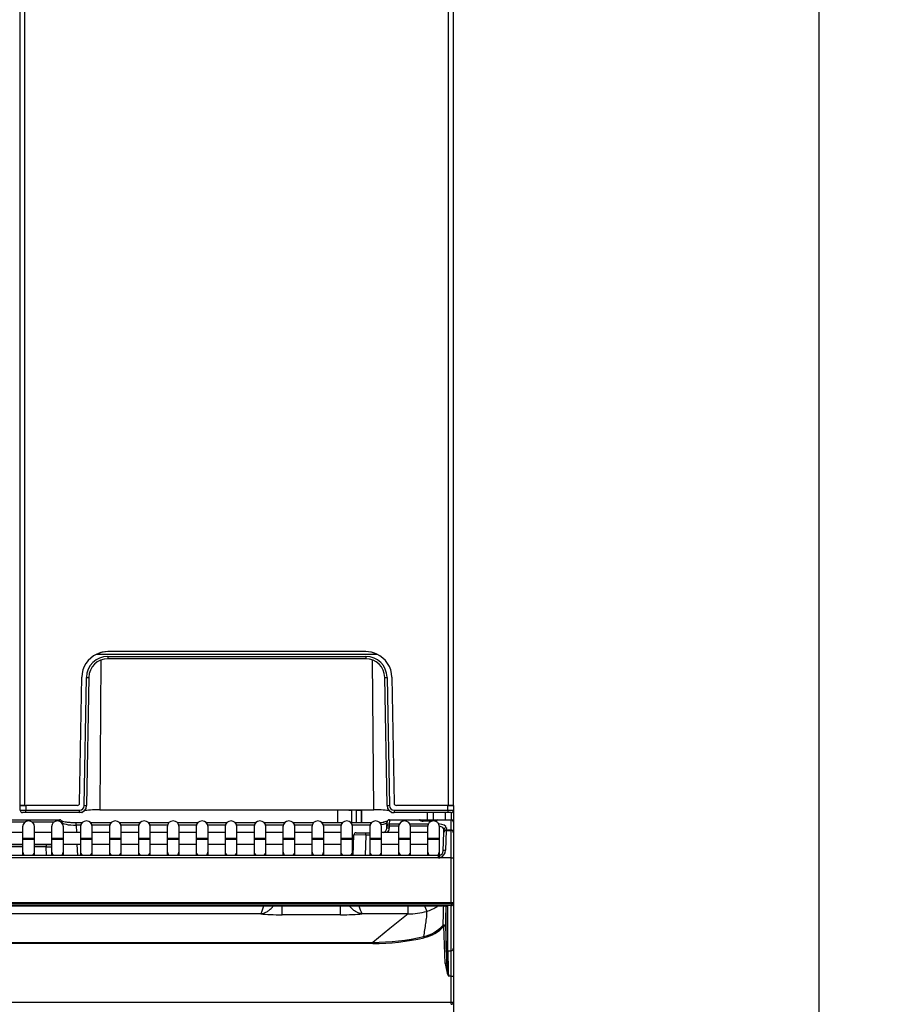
# Model space of a CAD drawing. Header units: millimetres. Extents: x 0 to 287, y 0 to 200.
# Tile 13 of 47: x 56 to 75, y 124 to 145. Entities that reach past the tile are written whole.
import ezdxf
from ezdxf.enums import TextEntityAlignment as Align

# ---------------------------------------------------------------- set-up
doc = ezdxf.new("R2010")
doc.units = ezdxf.units.MM
doc.layers.add('130.652_BW4C_CTM', color=7, linetype='Continuous')
doc.layers.add('Standard', color=7, linetype='Continuous')
doc.styles.add('SEACAD_Arial', font='arial.ttf')
doc.dimstyles.new('ISO', dxfattribs={"dimtxt": 3, "dimasz": 3, "dimexe": 1.5, "dimexo": 0, "dimgap": 1.5, "dimtad": 1, "dimdec": 0, "dimlfac": 10, "dimtxsty": 'SEACAD_Arial', "dimblk1": '_SE_FILLED', "dimblk2": '_SE_FILLED', "dimsah": 1, "dimcen": 1.5, "dimazin": 0, "dimtfac": 1, "dimtdec": 3, "dimtmove": 0, "dimatfit": 3, "dimfxl": 1, "dimtolj": 1, "dimarcsym": 0})

# ---------------------------------------------------------------- blocks, each defined once
blk = doc.blocks.new('SE')
at = {"layer": '130.652_BW4C_CTM', "color": 7, "linetype": 'Continuous'}
for p, q in [((56.124, 128.638), (56.124, 166.938)), ((56.224, 128.638), (56.224, 166.938)), ((65.174, 128.638), (65.174, 166.938)), ((65.274, 128.638), (65.274, 166.938)), ((57.974, 131.888), (57.975, 131.888)), ((63.424, 131.888), (57.975, 131.888)), ((63.424, 131.888), (63.424, 131.888)), ((57.743, 131.838), (63.655, 131.838)), ((57.83, 131.712), (57.807, 128.548)), ((57.974, 131.788), (63.424, 131.788)), ((57.974, 131.788), (57.974, 131.738)), ((63.424, 131.738), (57.974, 131.738)), ((63.424, 131.788), (63.424, 131.738)), ((63.591, 128.548), (63.568, 131.712)), ((57.378, 128.687), (57.424, 131.348)), ((57.477, 128.636), (57.524, 131.345)), ((57.574, 131.345), (57.527, 128.636)), ((63.872, 128.636), (63.824, 131.345)), ((63.874, 131.345), (63.922, 128.636)), ((63.974, 131.348), (64.021, 128.687)), ((56.122, 128.638), (56.242, 128.638)), ((56.123, 128.537), (56.122, 128.638)), ((56.224, 128.638), (56.124, 128.638)), ((56.242, 128.638), (56.243, 128.538)), ((57.328, 128.638), (56.242, 128.638)), ((57.807, 128.548), (63.591, 128.548)), ((62.824, 128.548), (62.824, 128.271)), ((63.064, 128.548), (63.064, 128.538)), ((63.124, 128.548), (63.124, 128.271)), ((63.224, 128.271), (63.224, 128.548)), ((63.324, 128.538), (63.324, 128.548)), ((63.332, 128.548), (63.332, 128.271)), ((65.157, 128.638), (64.071, 128.638)), ((65.155, 128.538), (65.157, 128.638)), ((65.157, 128.638), (65.277, 128.638)), ((65.274, 128.638), (65.174, 128.638)), ((65.277, 128.638), (65.275, 128.537)), ((54.973, 128.338), (56.956, 128.338)), ((56.243, 128.488), (56.173, 128.488)), ((56.243, 128.538), (57.377, 128.538)), ((56.243, 128.488), (56.243, 128.538)), ((57.377, 128.488), (56.243, 128.488)), ((56.956, 128.305), (56.956, 128.338)), ((57.377, 128.488), (57.377, 128.538)), ((57.424, 128.488), (57.377, 128.488)), ((57.429, 128.491), (57.441, 128.503)), ((63.064, 128.538), (63.124, 128.538)), ((63.224, 128.538), (63.324, 128.538)), ((63.324, 128.538), (63.324, 128.271)), ((63.922, 128.338), (64.558, 128.338)), ((63.922, 128.338), (63.922, 128.331)), ((63.958, 128.503), (63.969, 128.491)), ((63.975, 128.488), (64.022, 128.488)), ((64.022, 128.538), (65.155, 128.538)), ((64.022, 128.538), (64.022, 128.488)), ((65.155, 128.488), (64.022, 128.488)), ((64.558, 128.338), (64.638, 128.338)), ((64.558, 128.337), (64.558, 128.338)), ((64.56, 128.331), (64.558, 128.337)), ((64.638, 128.338), (64.87, 128.338)), ((64.638, 128.308), (64.638, 128.338)), ((64.724, 128.338), (64.724, 128.488)), ((64.844, 128.488), (64.844, 128.338)), ((64.87, 128.338), (64.93, 128.338)), ((64.87, 128.312), (64.87, 128.338)), ((64.93, 128.338), (64.93, 128.331)), ((64.93, 128.338), (65.224, 128.338)), ((65.104, 128.338), (65.104, 128.488)), ((65.155, 128.538), (65.155, 128.488)), ((65.225, 128.488), (65.155, 128.488)), ((65.224, 128.488), (65.224, 128.338)), ((65.224, 128.331), (65.224, 128.338)), ((56.225, 128.288), (55.764, 128.288)), ((56.175, 128.188), (56.175, 127.938)), ((56.836, 128.288), (56.375, 128.288)), ((56.425, 127.938), (56.425, 128.188)), ((56.786, 128.188), (56.786, 127.938)), ((57.006, 128.29), (56.985, 128.289)), ((57.006, 128.29), (57.007, 128.269)), ((57.036, 127.938), (57.036, 128.188)), ((57.308, 128.221), (57.308, 128.271)), ((57.429, 128.271), (57.308, 128.271)), ((57.308, 128.221), (57.314, 128.068)), ((57.402, 128.221), (57.308, 128.221)), ((57.397, 128.188), (57.397, 127.938)), ((58.04, 128.271), (57.616, 128.271)), ((58.013, 128.221), (57.643, 128.221)), ((57.647, 127.938), (57.647, 128.188)), ((58.008, 128.188), (58.008, 127.938)), ((58.651, 128.271), (58.227, 128.271)), ((58.624, 128.221), (58.254, 128.221)), ((58.258, 127.938), (58.258, 128.188)), ((58.619, 128.188), (58.619, 127.938)), ((59.262, 128.271), (58.838, 128.271)), ((59.235, 128.221), (58.865, 128.221)), ((58.869, 127.938), (58.869, 128.188)), ((59.23, 128.188), (59.23, 127.938)), ((59.873, 128.271), (59.449, 128.271)), ((59.846, 128.221), (59.476, 128.221)), ((59.48, 127.938), (59.48, 128.188)), ((59.841, 128.188), (59.841, 127.938)), ((60.484, 128.271), (60.06, 128.271)), ((60.457, 128.221), (60.087, 128.221)), ((60.091, 127.938), (60.091, 128.188)), ((60.452, 128.188), (60.452, 127.938)), ((61.095, 128.271), (60.671, 128.271)), ((61.068, 128.221), (60.698, 128.221)), ((60.702, 127.938), (60.702, 128.188)), ((61.063, 128.188), (61.063, 127.938)), ((61.706, 128.271), (61.282, 128.271)), ((61.679, 128.221), (61.309, 128.221)), ((61.313, 127.938), (61.313, 128.188)), ((61.674, 128.188), (61.674, 127.938)), ((62.317, 128.271), (61.893, 128.271)), ((62.29, 128.221), (61.92, 128.221)), ((61.924, 127.938), (61.924, 128.188)), ((62.285, 128.188), (62.285, 127.938)), ((62.928, 128.271), (62.504, 128.271)), ((62.901, 128.221), (62.531, 128.221)), ((62.535, 127.938), (62.535, 128.188)), ((62.896, 128.188), (62.896, 127.938)), ((63.539, 128.271), (63.115, 128.271)), ((63.512, 128.221), (63.142, 128.221)), ((63.146, 127.938), (63.146, 128.188)), ((63.507, 128.188), (63.507, 127.938)), ((63.757, 127.938), (63.757, 128.188)), ((63.868, 128.16), (63.87, 128.205)), ((63.918, 128.158), (63.868, 128.16)), ((63.87, 128.205), (63.872, 128.286)), ((63.92, 128.204), (63.87, 128.205)), ((63.872, 128.286), (63.873, 128.29)), ((63.92, 128.204), (63.918, 128.158)), ((63.922, 128.331), (63.92, 128.25)), ((63.92, 128.25), (64.134, 128.25)), ((63.92, 128.25), (63.92, 128.204)), ((64.119, 128.204), (63.92, 128.204)), ((64.56, 128.331), (63.922, 128.331)), ((64.118, 128.188), (64.118, 127.938)), ((64.352, 128.25), (64.745, 128.25)), ((64.73, 128.204), (64.367, 128.204)), ((64.368, 127.938), (64.368, 128.188)), ((64.821, 128.309), (64.639, 128.309)), ((64.814, 128.307), (64.639, 128.306)), ((64.729, 128.188), (64.729, 127.938)), ((64.93, 128.331), (64.93, 128.33)), ((65.224, 128.331), (64.93, 128.331)), ((64.979, 127.938), (64.979, 128.188)), ((65.125, 128.169), (65.123, 128.121)), ((65.224, 128.121), (65.224, 128.331)), ((65.274, 128.288), (65.274, 128.285)), ((65.274, 128.285), (65.274, 128.074)), ((56.175, 128.068), (55.814, 128.068)), ((56.425, 127.938), (56.175, 127.938)), ((56.175, 127.938), (56.175, 127.918)), ((56.786, 128.068), (56.425, 128.068)), ((56.425, 127.918), (56.425, 127.938)), ((57.036, 127.938), (56.786, 127.938)), ((56.786, 127.938), (56.786, 127.918)), ((57.397, 128.068), (57.036, 128.068)), ((57.036, 127.918), (57.036, 127.938)), ((57.647, 127.938), (57.397, 127.938)), ((57.397, 127.938), (57.397, 127.918)), ((58.008, 128.068), (57.647, 128.068)), ((57.647, 127.918), (57.647, 127.938)), ((58.258, 127.938), (58.008, 127.938)), ((58.008, 127.938), (58.008, 127.918)), ((58.619, 128.068), (58.258, 128.068)), ((58.258, 127.918), (58.258, 127.938)), ((58.869, 127.938), (58.619, 127.938)), ((58.619, 127.938), (58.619, 127.918)), ((59.23, 128.068), (58.869, 128.068)), ((58.869, 127.918), (58.869, 127.938)), ((59.48, 127.938), (59.23, 127.938)), ((59.23, 127.938), (59.23, 127.918)), ((59.841, 128.068), (59.48, 128.068)), ((59.48, 127.918), (59.48, 127.938)), ((60.091, 127.938), (59.841, 127.938)), ((59.841, 127.938), (59.841, 127.918)), ((60.452, 128.068), (60.091, 128.068)), ((60.091, 127.918), (60.091, 127.938)), ((60.702, 127.938), (60.452, 127.938)), ((60.452, 127.938), (60.452, 127.918)), ((61.063, 128.068), (60.702, 128.068)), ((60.702, 127.918), (60.702, 127.938)), ((61.313, 127.938), (61.063, 127.938)), ((61.063, 127.938), (61.063, 127.918)), ((61.674, 128.068), (61.313, 128.068)), ((61.313, 127.918), (61.313, 127.938)), ((61.924, 127.938), (61.674, 127.938)), ((61.674, 127.938), (61.674, 127.918)), ((62.285, 128.068), (61.924, 128.068)), ((61.924, 127.918), (61.924, 127.938)), ((62.535, 127.938), (62.285, 127.938)), ((62.285, 127.938), (62.285, 127.918)), ((62.896, 128.068), (62.535, 128.068)), ((62.535, 127.918), (62.535, 127.938)), ((63.146, 127.938), (62.896, 127.938)), ((62.896, 127.938), (62.896, 127.918)), ((63.146, 127.918), (63.146, 127.938)), ((63.157, 127.584), (63.173, 128.015)), ((63.423, 128.013), (63.173, 128.015)), ((63.222, 128.063), (63.423, 128.063)), ((63.423, 128.013), (63.408, 127.584)), ((63.423, 128.063), (63.507, 128.063)), ((63.423, 128.013), (63.423, 128.063)), ((63.507, 128.013), (63.423, 128.013)), ((63.757, 127.938), (63.507, 127.938)), ((63.507, 127.938), (63.507, 127.918)), ((64.118, 128.068), (63.757, 128.068)), ((63.757, 127.918), (63.757, 127.938)), ((64.368, 127.938), (64.118, 127.938)), ((64.118, 127.938), (64.118, 127.918)), ((64.729, 128.068), (64.368, 128.068)), ((64.368, 127.918), (64.368, 127.938)), ((64.979, 127.938), (64.729, 127.938)), ((64.729, 127.938), (64.729, 127.918)), ((64.979, 127.918), (64.979, 127.938)), ((65.059, 127.682), (65.073, 128.065)), ((65.073, 128.076), (65.075, 128.124)), ((65.073, 128.065), (65.073, 128.076)), ((65.123, 128.113), (65.109, 127.692)), ((65.123, 128.121), (65.224, 128.121)), ((65.123, 128.121), (65.123, 128.113)), ((65.123, 128.113), (65.224, 128.113)), ((65.224, 128.113), (65.224, 128.121)), ((65.224, 127.534), (65.224, 128.113)), ((65.274, 128.074), (65.274, 128.063)), ((65.274, 128.063), (65.274, 127.537)), ((55.814, 127.818), (56.175, 127.818)), ((55.814, 127.813), (56.175, 127.813)), ((56.175, 127.763), (55.814, 127.763)), ((56.425, 127.918), (56.175, 127.918)), ((56.175, 127.918), (56.175, 127.672)), ((56.425, 127.672), (56.425, 127.918)), ((56.425, 127.818), (56.786, 127.818)), ((56.425, 127.813), (56.674, 127.813)), ((56.674, 127.763), (56.425, 127.763)), ((56.674, 127.813), (56.786, 127.813)), ((56.674, 127.813), (56.674, 127.763)), ((56.68, 127.584), (56.674, 127.763)), ((57.036, 127.918), (56.786, 127.918)), ((56.786, 127.918), (56.786, 127.672)), ((57.036, 127.672), (57.036, 127.918)), ((57.036, 127.818), (57.397, 127.818)), ((57.323, 127.818), (57.331, 127.584)), ((57.647, 127.918), (57.397, 127.918)), ((57.397, 127.918), (57.397, 127.672)), ((57.647, 127.672), (57.647, 127.918)), ((57.647, 127.818), (58.008, 127.818)), ((58.258, 127.918), (58.008, 127.918)), ((58.008, 127.918), (58.008, 127.672)), ((58.258, 127.672), (58.258, 127.918)), ((58.258, 127.818), (58.619, 127.818)), ((58.869, 127.918), (58.619, 127.918)), ((58.619, 127.918), (58.619, 127.672)), ((58.869, 127.672), (58.869, 127.918)), ((58.869, 127.818), (59.23, 127.818)), ((59.48, 127.918), (59.23, 127.918)), ((59.23, 127.918), (59.23, 127.672)), ((59.48, 127.672), (59.48, 127.918)), ((59.48, 127.818), (59.841, 127.818)), ((60.091, 127.918), (59.841, 127.918)), ((59.841, 127.918), (59.841, 127.672)), ((60.091, 127.672), (60.091, 127.918)), ((60.091, 127.818), (60.452, 127.818)), ((60.702, 127.918), (60.452, 127.918)), ((60.452, 127.918), (60.452, 127.672)), ((60.702, 127.672), (60.702, 127.918)), ((60.702, 127.818), (61.063, 127.818)), ((61.313, 127.918), (61.063, 127.918)), ((61.063, 127.918), (61.063, 127.672)), ((61.313, 127.672), (61.313, 127.918)), ((61.313, 127.818), (61.674, 127.818)), ((61.924, 127.918), (61.674, 127.918)), ((61.674, 127.918), (61.674, 127.672)), ((61.924, 127.672), (61.924, 127.918)), ((61.924, 127.818), (62.285, 127.818)), ((62.535, 127.918), (62.285, 127.918)), ((62.285, 127.918), (62.285, 127.672)), ((62.535, 127.672), (62.535, 127.918)), ((62.535, 127.818), (62.896, 127.818)), ((63.146, 127.918), (62.896, 127.918)), ((62.896, 127.918), (62.896, 127.672)), ((63.146, 127.672), (63.146, 127.918)), ((63.146, 127.818), (63.166, 127.818)), ((63.757, 127.918), (63.507, 127.918)), ((63.507, 127.918), (63.507, 127.672)), ((63.757, 127.672), (63.757, 127.918)), ((63.757, 127.818), (64.118, 127.818)), ((64.368, 127.918), (64.118, 127.918)), ((64.118, 127.918), (64.118, 127.672)), ((64.368, 127.672), (64.368, 127.918)), ((64.368, 127.818), (64.729, 127.818)), ((64.979, 127.918), (64.729, 127.918)), ((64.729, 127.918), (64.729, 127.672)), ((64.979, 127.672), (64.979, 127.918)), ((64.959, 127.584), (52.322, 127.584)), ((64.959, 127.532), (52.322, 127.532)), ((56.175, 127.672), (56.175, 127.584)), ((56.425, 127.584), (56.425, 127.672)), ((56.786, 127.672), (56.786, 127.584)), ((57.036, 127.584), (57.036, 127.672)), ((57.397, 127.672), (57.397, 127.584)), ((57.647, 127.584), (57.647, 127.672)), ((58.008, 127.672), (58.008, 127.584)), ((58.258, 127.584), (58.258, 127.672)), ((58.619, 127.672), (58.619, 127.584)), ((58.869, 127.584), (58.869, 127.672)), ((59.23, 127.672), (59.23, 127.584)), ((59.48, 127.584), (59.48, 127.672)), ((59.841, 127.672), (59.841, 127.584)), ((60.091, 127.584), (60.091, 127.672)), ((60.452, 127.672), (60.452, 127.584)), ((60.702, 127.584), (60.702, 127.672)), ((61.063, 127.672), (61.063, 127.584)), ((61.313, 127.584), (61.313, 127.672)), ((61.674, 127.672), (61.674, 127.584)), ((61.924, 127.584), (61.924, 127.672)), ((62.285, 127.672), (62.285, 127.584)), ((62.535, 127.584), (62.535, 127.672)), ((62.896, 127.672), (62.896, 127.584)), ((63.146, 127.584), (63.146, 127.672)), ((63.507, 127.672), (63.507, 127.584)), ((63.757, 127.584), (63.757, 127.672)), ((64.118, 127.672), (64.118, 127.584)), ((64.368, 127.584), (64.368, 127.672)), ((64.729, 127.672), (64.729, 127.584)), ((64.959, 127.532), (64.959, 127.584)), ((64.979, 127.585), (64.979, 127.672)), ((65.224, 127.534), (64.988, 127.534)), ((65.224, 126.58), (65.224, 127.534)), ((65.274, 127.537), (65.274, 126.574)), ((65.224, 126.58), (33.324, 126.58)), ((33.324, 126.568), (65.224, 126.568)), ((65.224, 126.524), (33.324, 126.524)), ((52.41, 126.518), (65.095, 126.518)), ((52.41, 126.518), (65.095, 126.518)), ((61.656, 126.33), (61.656, 126.518)), ((62.892, 126.33), (62.892, 126.518)), ((64.321, 126.348), (64.321, 126.515)), ((65.123, 125.6), (65.123, 126.515)), ((65.153, 126.509), (65.153, 125.571)), ((65.224, 126.568), (65.224, 126.58)), ((65.224, 126.568), (65.224, 126.524)), ((65.224, 125.571), (65.224, 126.524)), ((65.274, 126.574), (65.274, 125.621)), ((65.274, 126.574), (65.274, 126.574)), ((61.206, 126.348), (37.343, 126.348)), ((62.892, 126.33), (61.656, 126.33)), ((64.321, 126.348), (63.343, 126.348)), ((64.321, 126.348), (63.934, 126.038)), ((65.102, 125.299), (65.074, 126.086)), ((65.104, 126.084), (65.132, 125.296)), ((63.934, 126.038), (63.57, 125.747)), ((34.979, 125.747), (63.57, 125.747)), ((63.57, 125.721), (34.979, 125.721)), ((63.57, 125.721), (63.57, 125.747)), ((65.153, 125.571), (65.224, 125.571)), ((65.224, 125.031), (65.224, 125.571)), ((65.274, 125.621), (65.274, 125.037)), ((65.224, 125.031), (65.171, 125.031)), ((65.224, 124.483), (65.224, 125.031)), ((65.274, 125.037), (65.274, 124.488)), ((33.324, 124.482), (65.224, 124.482)), ((65.224, 124.482), (65.224, 124.483)), ((65.224, 124.438), (65.224, 124.482)), ((65.274, 124.488), (65.274, 124.488)), ((65.274, 124.488), (65.274, 124.487))]:
    blk.add_line(p, q, dxfattribs=at)
for centre, radius, start, end in [((57.974, 131.338), 0.55, 90, 114.7831), ((57.975, 131.338), 0.55, 90, 111.1558), ((63.424, 131.338), 0.55, 65.2169, 90), ((63.424, 131.338), 0.55, 66.5956, 90), ((57.974, 131.338), 0.55, 114.7831, 179), ((57.974, 131.338), 0.45, 90, 179), ((57.974, 131.338), 0.4, 90, 179), ((63.424, 131.338), 0.45, 1, 90), ((63.424, 131.338), 0.4, 1, 90), ((63.424, 131.338), 0.55, 1, 65.2169), ((57.328, 128.688), 0.05, 270, 359), ((57.377, 128.638), 0.1, 270, 359), ((57.377, 128.638), 0.15, 270, 359), ((64.022, 128.638), 0.15, 181, 270), ((64.022, 128.638), 0.1, 181, 270), ((64.071, 128.688), 0.05, 181, 270), ((56.173, 128.538), 0.05, 181, 270), ((56.956, 128.288), 0.05, 2, 90), ((63.922, 128.288), 0.05, 90, 177.9924), ((64.558, 128.308), 0.03, 21.4847, 90), ((64.93, 128.308), 0.03, 90, 169.3549), ((65.224, 128.288), 0.05, 0, 90), ((65.225, 128.538), 0.05, 270, 359), ((56.3, 128.188), 0.125, 0, 180), ((56.911, 128.188), 0.125, 0, 180), ((57.522, 128.188), 0.125, 0, 180), ((58.133, 128.188), 0.125, 0, 180), ((58.744, 128.188), 0.125, 0, 180), ((59.355, 128.188), 0.125, 0, 180), ((59.966, 128.188), 0.125, 0, 180), ((60.577, 128.188), 0.125, 0, 180), ((61.188, 128.188), 0.125, 0, 180), ((61.799, 128.188), 0.125, 0, 180), ((62.41, 128.188), 0.125, 0, 180), ((63.021, 128.188), 0.125, 0, 180), ((63.632, 128.188), 0.125, 0, 180), ((63.768, 128.163), 0.1, 288.1949, 357.9924), ((63.768, 128.163), 0.15, 320.7035, 357.9924), ((64.243, 128.188), 0.125, 0, 180), ((64.636, 128.43), 0.121, 258.1721, 271.2134), ((64.854, 128.188), 0.125, 0, 180), ((63.222, 128.013), 0.05, 90, 177.9924), ((65.123, 128.063), 0.05, 90, 178), ((65.224, 128.063), 0.05, 0, 90), ((64.957, 127.693), 0.109, 270.8586, 280.6974), ((64.954, 127.687), 0.106, 283.4074, 357.3586), ((64.944, 127.694), 0.166, 285.4498, 359.4277), ((60.343, 126.782), 0.966, 333.3034, 344.0825), ((64.205, 126.782), 0.966, 195.9175, 206.6966), ((64.491, 127.171), 0.8, 285.9794, 304.0253), ((135.761, 124.728), 70.722, 178.5465, 178.88571), ((133.157, 124.8), 68.065, 178.55881, 178.9195), ((64.327, 127.735), 1.387, 269.7768, 286.0683), ((64.47, 126.649), 0.798, 283.1061, 316.8751), ((64.47, 126.653), 0.828, 283.0952, 316.8558), ((63.568, 130.533), 4.786, 270.0153, 283.0761), ((63.569, 130.533), 4.812, 270.0092, 283.0786), ((65.984, 125.383), 0.886, 185.4635, 203.4015), ((67.146, 125.456), 2.02, 184.5469, 192.1478), ((65.224, 124.488), 0.05, 270, 357.9924)]:
    blk.add_arc(centre, radius, start, end, dxfattribs=at)
for centre, major_axis, ratio, start_param, end_param in [((57.524, 131.346), (-0.05, 0.0009), 0.013088, 1.571025, 3.141593), ((63.874, 131.346), (-0.05, -0.0009), 0.013088, 0, 1.570568), ((57.477, 128.637), (0.05, -0.0009), 0.013088, 4.712617, 6.283185), ((57.807, 128.517), (0.35, 0), 0.087366, 1.570287, 2.791362), ((63.591, 128.517), (0.35, 0), 0.087366, 0.35023, 1.571306), ((63.922, 128.637), (0.05, 0.0009), 0.013088, 3.141593, 4.712161), ((56.243, 128.538), (-0.12, -0.001), 0.005453, 0.000056, 1.570623), ((57.43, 129.188), (-0.006, -0.7), 0.087482, 0.000772, 0.088039), ((63.969, 129.188), (0.006, -0.7), 0.087482, 6.195147, 6.282413), ((64.558, 128.308), (-0.03, -0.0011), 0.989056, 3.521251, 4.677732), ((65.155, 128.538), (0.12, -0.001), 0.005453, 4.712562, 6.28313), ((57.306, 128.283), (0.3, -0.002), 0.205484, 3.150334, 4.72113), ((63.572, 128.332), (-0.35, 0), 0.176212, -4.274099, -3.969311), ((63.572, 128.283), (0.3, 0.002), 0.205482, 5.338542, 6.274411), ((63.92, 128.204), (-0.05, 0.0018), 0.927104, 4.744877, 6.283185), ((63.922, 128.285), (0.05, -0.0018), 0.927104, 1.603284, 3.141593), ((64.56, 128.303), (-0.026, -0.0149), 0.906527, 3.1506, 4.23323), ((64.638, 128.337), (0.0801, -0.0003), 0.38754, 3.362237, 4.725478), ((64.639, 128.279), (0, -0.03), 0.002042, 2.757619, 3.150039), ((64.87, 128.33), (0.06, 0.0003), 0.387555, 5.213446, 6.267951), ((64.93, 128.303), (0.03, -0.0011), 0.927104, 1.603284, 2.687393), ((64.93, 128.302), (0.03, -0.0011), 0.927104, 1.603284, 2.657124), ((64.924, 128.169), (-0.2, -0.001), 0.403684, 3.124748, 4.51215), ((64.924, 128.123), (-0.15, -0.005), 0.53739, 3.106382, 4.326153), ((65.125, 128.123), (0.05, -0.0017), 0.927105, 1.60316, 3.141593), ((65.224, 128.285), (-0.05, 0), 0.927184, 3.141593, 4.712389), ((65.123, 128.074), (0.05, -0.0017), 0.927105, 1.60316, 3.141593), ((65.224, 128.074), (-0.05, 0), 0.927184, 3.141593, 4.712389), ((56.674, 127.763), (0.35, 0.002), 0.000087, 4.71237, 5.038405), ((56.3, 127.672), (0.125, 0), 0.984808, 3.141593, 3.936422), ((56.3, 127.672), (0.125, 0), 0.984808, 5.488356, 6.283185), ((56.911, 127.672), (0.125, 0), 0.984808, 3.141593, 3.936422), ((56.911, 127.672), (0.125, 0), 0.984808, 5.488356, 6.283185), ((57.522, 127.672), (0.125, 0), 0.984808, 3.141593, 3.936422), ((57.522, 127.672), (0.125, 0), 0.984808, 5.488356, 6.283185), ((58.133, 127.672), (0.125, 0), 0.984808, 3.141593, 3.936422), ((58.133, 127.672), (0.125, 0), 0.984808, 5.488356, 6.283185), ((58.744, 127.672), (0.125, 0), 0.984808, 3.141593, 3.936422), ((58.744, 127.672), (0.125, 0), 0.984808, 5.488356, 6.283185), ((59.355, 127.672), (0.125, 0), 0.984808, 3.141593, 3.936422), ((59.355, 127.672), (0.125, 0), 0.984808, 5.488356, 6.283185), ((59.966, 127.672), (0.125, 0), 0.984808, 3.141593, 3.936422), ((59.966, 127.672), (0.125, 0), 0.984808, 5.488356, 6.283185), ((60.577, 127.672), (0.125, 0), 0.984808, 3.141593, 3.936422), ((60.577, 127.672), (0.125, 0), 0.984808, 5.488356, 6.283185), ((61.188, 127.672), (0.125, 0), 0.984808, 3.141593, 3.936422), ((61.188, 127.672), (0.125, 0), 0.984808, 5.488356, 6.283185), ((61.799, 127.672), (0.125, 0), 0.984808, 3.141593, 3.936422), ((61.799, 127.672), (0.125, 0), 0.984808, 5.488356, 6.283185), ((62.41, 127.672), (0.125, 0), 0.984808, 3.141593, 3.936422), ((62.41, 127.672), (0.125, 0), 0.984808, 5.488356, 6.283185), ((63.021, 127.672), (0.125, 0), 0.984808, 3.141593, 3.936422), ((63.021, 127.672), (0.125, 0), 0.984808, 5.488356, 6.283185), ((63.632, 127.672), (0.125, 0), 0.984808, 3.141593, 3.936422), ((63.632, 127.672), (0.125, 0), 0.984808, 5.488356, 6.283185), ((64.243, 127.672), (0.125, 0), 0.984808, 3.141593, 3.936422), ((64.243, 127.672), (0.125, 0), 0.984808, 5.488356, 6.283185), ((64.854, 127.672), (0.125, 0), 0.984808, 3.141593, 3.936422), ((64.854, 127.672), (0.125, 0), 0.984808, 5.488356, 6.283185), ((64.959, 127.689), (-0.005, -0.157), 0.952321, 0.028628, 0.220708), ((64.988, 127.537), (0.01, -0.049), 0.010479, 2.886426, 3.141892), ((64.988, 127.537), (0.01, -0.049), 0.010479, 3.141892, 4.76369), ((65.109, 127.681), (0.05, -0.0017), 0.234798, 1.578995, 3.141593), ((65.224, 127.537), (-0.05, 0), 0.052336, 1.570796, 3.141593), ((64.56, 126.93), (0.153, -0.528), 0.034069, -0.686241, -0.066542), ((65.153, 126.539), (-0.03, 0), 0.992546, 1.02184, 1.570796), ((65.224, 126.574), (0.05, 0), 0.123749, 0, 1.570796), ((65.224, 126.574), (0.05, 0), 0.1256, 0, 1.570796), ((65.224, 126.574), (-0.05, 0), 0.121869, 1.570796, 3.141593), ((65.224, 126.574), (-0.05, 0), 0.992546, 1.570796, 3.141593), ((61.661, 126.383), (-0.6, 0), 0.089045, 0.71088, 1.563418), ((62.888, 126.383), (0.6, 0), 0.089045, 4.719767, 5.572305), ((65.074, 126.083), (-0.03, 0.0006), 0.996897, 3.196855, 5.54264), ((65.074, 126.083), (-0.0219, 0.0205), 0.089156, 4.795905, 6.229834), ((65.074, 126.083), (0.03, 0.001), 0.121796, 0.004381, 1.566545), ((64.658, 125.842), (-0.0068, 0.0292), 0.027683, 4.831399, 6.205657), ((65.146, 124.955), (-0.023, 0.65), 0.004346, 0.122019, 1.017327), ((65.153, 125.601), (-0.03, 0), 0.992546, 0.035687, 1.570796), ((65.176, 124.956), (-0.023, 0.62), 0.004555, 0.122004, 1.448454), ((65.224, 125.621), (0.05, 0), 0.992546, 4.712389, 6.283185), ((65.102, 125.295), (0.03, 0.001), 0.121796, 0.004381, 1.566545), ((65.224, 125.037), (0.05, 0), 0.121869, 4.712389, 6.283185), ((65.224, 124.489), (0.05, -0.0009), 0.121832, 4.714524, 6.281051), ((65.224, 124.488), (-0.05, 0.0018), 0.121796, 1.575066, 3.141593)]:
    blk.add_ellipse(centre, major_axis=major_axis, ratio=ratio, start_param=start_param, end_param=end_param, dxfattribs=at)
for points, knots in [([(57.308, 128.271), (57.292, 128.271), (57.25, 128.272), (57.177, 128.275), (57.102, 128.283), (57.044, 128.293), (57.016, 128.3), (57.007, 128.304), (57.006, 128.304)], [0, 0, 0, 0, 0.0840379, 0.2452742, 0.4069619, 0.5674158, 0.7043114, 0.7210583, 0.7210583, 0.7210583, 0.7210583]), ([(63.883, 128.309), (63.883, 128.309), (63.883, 128.309), (63.875, 128.305), (63.848, 128.296), (63.819, 128.291), (63.801, 128.287)], [0.3023641, 0.3023641, 0.3023641, 0.3023641, 0.3372312, 0.5060915, 0.7350029, 1, 1, 1, 1]), ([(64.612, 128.311), (64.608, 128.312), (64.6, 128.313), (64.59, 128.316), (64.585, 128.319), (64.585, 128.32), (64.585, 128.32)], [0, 0, 0, 0, 0.1658434, 0.4418062, 0.6731625, 0.8007558, 0.8007558, 0.8007558, 0.8007558]), ([(64.905, 128.316), (64.905, 128.316), (64.905, 128.315), (64.902, 128.314), (64.896, 128.312), (64.887, 128.31), (64.88, 128.309), (64.877, 128.309)], [0.3610841, 0.3610841, 0.3610841, 0.3610841, 0.414249, 0.5191435, 0.6403811, 0.7843744, 0.9114107, 0.9114107, 0.9114107, 0.9114107]), ([(61.206, 126.348), (61.216, 126.349), (61.226, 126.351), (61.247, 126.356), (61.257, 126.358), (61.288, 126.369), (61.309, 126.379), (61.351, 126.403), (61.372, 126.418), (61.412, 126.451), (61.432, 126.47), (61.458, 126.499), (61.466, 126.508), (61.473, 126.517)], [0, 0, 0, 0, 0.0625, 0.0625, 0.125, 0.125, 0.25, 0.25, 0.375, 0.375, 0.5, 0.5, 0.5508649, 0.5508649, 0.5508649, 0.5508649]), ([(63.343, 126.348), (63.333, 126.349), (63.322, 126.351), (63.302, 126.356), (63.291, 126.358), (63.26, 126.369), (63.239, 126.379), (63.198, 126.403), (63.177, 126.418), (63.136, 126.451), (63.117, 126.47), (63.09, 126.499), (63.083, 126.508), (63.075, 126.517)], [0, 0, 0, 0, 0.0625, 0.0625, 0.125, 0.125, 0.25, 0.25, 0.375, 0.375, 0.5, 0.5, 0.5508649, 0.5508649, 0.5508649, 0.5508649]), ([(65.093, 126.518), (65.102, 126.517), (65.116, 126.516), (65.133, 126.514), (65.139, 126.513), (65.14, 126.513), (65.139, 126.513), (65.138, 126.514)], [0, 0, 0, 0, 0.2372852, 0.4794329, 0.5951356, 0.6604005, 0.7041638, 0.7041638, 0.7041638, 0.7041638]), ([(65.095, 126.518), (65.11, 126.517), (65.124, 126.516), (65.146, 126.513), (65.153, 126.511), (65.153, 126.509)], [0, 0, 0, 0, 0.5, 0.5, 1, 1, 1, 1]), ([(64.651, 125.872), (64.664, 125.965), (64.678, 126.058), (64.699, 126.193), (64.706, 126.238), (64.713, 126.302), (64.715, 126.323), (64.716, 126.364), (64.716, 126.384), (64.711, 126.402)], [0, 0, 0, 0, 0.5, 0.5, 0.75, 0.75, 0.875, 0.875, 1, 1, 1, 1])]:
    blk.add_open_spline(points, degree=3, knots=knots, dxfattribs=at)
blk = doc.blocks.new('DMBLK49')
at = {"layer": 'Standard', "linetype": 'Continuous'}
for points in [[(36.264, 102.436), (36.264, 103.436), (33.264, 102.936)], [(62.274, 102.436), (65.274, 102.936), (62.274, 103.436)]]:
    blk.add_hatch(color=7, dxfattribs=at).paths.add_polyline_path(points)
at = {"layer": 'Standard', "color": 7, "linetype": 'Continuous'}
for p, q in [((65.274, 128.638), (65.274, 101.436)), ((33.264, 128.538), (33.264, 101.436)), ((33.264, 102.936), (65.274, 102.936))]:
    blk.add_line(p, q, dxfattribs=at)
at = {"layer": 'Standard', "color": 7, "linetype": 'Continuous', "style": 'SEACAD_Arial'}
blk.add_text('320', height=3, dxfattribs=at).set_placement((45.747, 106.686), align=Align.TOP_LEFT)
blk = doc.blocks.new('_SE_FILLED')
at = {"color": 0}
blk.add_line((0, 0), (-1, 0), dxfattribs=at)
blk.add_solid([(0, 0), (-1, -0.1665), (-1, 0.1665), (0, 0)], dxfattribs=at)
blk = doc.blocks.new('DMBLK50')
at = {"layer": 'Standard', "linetype": 'Continuous'}
for points in [[(73.503, 180.292), (73.003, 183.292), (72.503, 180.292)], [(73.503, 118.738), (72.503, 118.738), (73.003, 115.738)]]:
    blk.add_hatch(color=7, dxfattribs=at).paths.add_polyline_path(points)
at = {"layer": 'Standard', "color": 7, "linetype": 'Continuous'}
for p, q in [((64.495, 183.292), (74.503, 183.292)), ((73.003, 115.738), (73.003, 183.292)), ((63.917, 115.738), (74.503, 115.738))]:
    blk.add_line(p, q, dxfattribs=at)
at = {"layer": 'Standard', "color": 7, "linetype": 'Continuous', "style": 'SEACAD_Arial'}
blk.add_text('676', height=3, rotation=90, dxfattribs=at).set_placement((69.253, 145.993), align=Align.TOP_LEFT)

msp = doc.modelspace()

# ---------------------------------------------------------------- block references
at = {"layer": 'Standard'}
msp.add_blockref('SE', (0, 0), dxfattribs=at)

# ---------------------------------------------------------------- dimensions: what is measured, and where the dimension line sits
at = {"layer": 'Standard', "color": 7, "linetype": 'Continuous'}
for base, p1, p2, angle, picture, middle, dimtype in [((73.003, 183.292), (63.9169, 115.7383), (64.4946, 183.292), 90, 'DMBLK50', (73.003, 149.5151), 160), ((33.2642, 102.9364), (33.2642, 128.5383), (65.2742, 128.6383), 0.17899, 'DMBLK49', (49.2692, 102.9364), 161)]:
    dim = msp.add_linear_dim(base=base, p1=p1, p2=p2, angle=angle, text='\\A1;<>', dimstyle='ISO', dxfattribs=at)
    dim.commit()
    dim.dimension.update_dxf_attribs({"geometry": picture, "text_midpoint": middle, "dimtype": dimtype})

doc.saveas('drawing.dxf')
